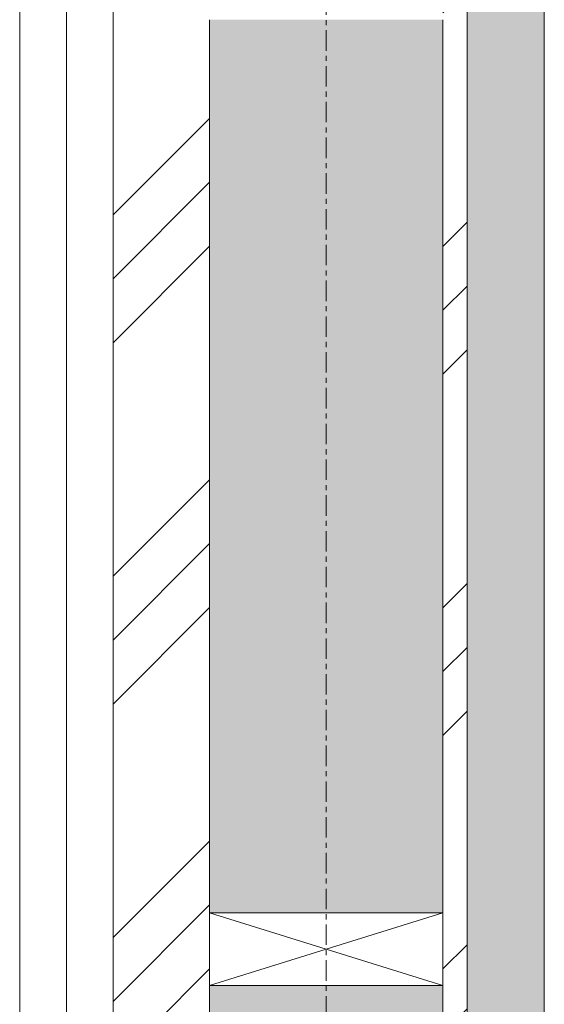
# Model space of a CAD drawing. Header units: millimetres. Extents: x -21522 to 71342, y -39668 to 2056.
# Tile 127 of 256: x -4602 to -4276, y -28343 to -27732. Entities that reach past the tile are written whole.
import ezdxf

# ---------------------------------------------------------------- set-up
doc = ezdxf.new("R2010")
doc.units = ezdxf.units.MM
doc.linetypes.add('Ligne de quadrillage', pattern=[22.225, 12.7, -3.175, 3.175, -3.175])
for name, color, linetype, lineweight in [('A-DETL-GENF', 92, 'Continuous', 13), ('A-WALL', 113, 'Continuous', 13), ('A-WALL-PATT', 111, 'Continuous', 13), ('S-GRID', 1, 'Continuous', 9)]:
    doc.layers.add(name, color=color, linetype=linetype, lineweight=lineweight)
pattern_1 = [(45, (0, 0), (-112.2532, 112.2532), []), (45, (39.69, 0), (0, 224.5064), []), (45, (-39.69, 0), (0, 224.5064), [])]
pattern_2 = [(315, (-4642.01, -28859.146), (177.7999, -88.8996), [15.715, -110.008]), (315, (-4564.224, -28892.484), (177.7999, -88.8996), [15.715, -110.008]), (315, (-4642.01, -28903.596), (177.7999, -88.8996), [15.715, -110.008]), (315, (-4564.22, -28936.934), (177.7999, -88.8996), [15.715, -110.008]), (341.565, (-4630.898, -28870.258), (355.59962, -88.89985), [35.141, -245.986]), (341.565, (-4597.56, -28881.37), (355.59962, -88.89985), [35.141, -245.986]), (341.565, (-4630.898, -28914.709), (355.59962, -88.89985), [35.141, -245.986]), (341.565, (-4597.56, -28925.821), (355.59962, -88.89985), [35.141, -245.986]), (45, (-4564.224, -28870.26), (-177.7999, -88.8996), [15.715, -110.008]), (45, (-4642.01, -28903.596), (-177.7999, -88.8996), [15.715, -110.008]), (45, (-4564.224, -28914.71), (-177.7999, -88.8996), [15.715, -110.008]), (45, (-4642.01, -28948.046), (-177.7999, -88.8996), [15.715, -110.008]), (18.435, (-4597.56, -28881.37), (-355.59962, -88.89985), [35.141, -245.986]), (18.435, (-4630.9, -28892.483), (-355.59962, -88.89985), [35.141, -245.986]), (18.435, (-4597.56, -28925.821), (-355.59962, -88.89985), [35.141, -245.986]), (18.435, (-4630.9, -28936.934), (-355.59962, -88.89985), [35.141, -245.986])]

# ---------------------------------------------------------------- blocks, each defined once
blk = doc.blocks.new('Répétition de détail - Croix 45x145-V28-00_RDC_50e Copie 1 - Dépendante 1')
at = {"layer": 'A-DETL-GENF'}
for p, q in [((3622.5, 72.5), (3577.5, 72.5)), ((3577.5, 72.5), (3577.5, -72.5)), ((3577.5, 72.5), (3622.5, 72.5)), ((3577.5, -72.5), (3577.5, 72.5)), ((3577.5, 72.5), (3622.5, -72.5)), ((3577.5, -72.5), (3622.5, 72.5)), ((3622.5, -72.5), (3622.5, 72.5)), ((3622.5, 72.5), (3622.5, -72.5)), ((3577.5, -72.5), (3622.5, -72.5)), ((3622.5, -72.5), (3577.5, -72.5))]:
    blk.add_line(p, q, dxfattribs=at)

msp = doc.modelspace()

# ---------------------------------------------------------------- hatches: boundary and pattern name
at = {"layer": 'A-WALL-PATT'}
h = msp.add_hatch(dxfattribs=at)
h.set_pattern_fill('FP_1', color=30, style=0, pattern_type=2)
h.set_pattern_definition(pattern_1)
h.paths.add_polyline_path([(-4544.01, -33091.62), (-4484.01, -33031.62), (-4484.01, -24626.67), (-4544.01, -24626.67), (-4544.01, -32613.08)])
h = msp.add_hatch(dxfattribs=at)
h.set_pattern_fill('FP_2', color=30, angle=-135, style=0, pattern_type=2)
h.set_pattern_definition(pattern_2)
h.paths.add_polyline_path([(-4439.01, -32986.62), (-4384.01, -32931.62), (-4439.01, -32931.62)])
h.paths.add_polyline_path([(-4439.01, -32841.62), (-4339.01, -32841.62), (-4339.01, -32531.67), (-4484.01, -32531.67), (-4484.01, -32841.62), (-4480.65, -32841.62)])
h.paths.add_polyline_path([(-4339.01, -32486.67), (-4339.01, -31931.67), (-4484.01, -31931.67), (-4484.01, -32486.67), (-4474.37, -32486.67)])
h.paths.add_polyline_path([(-4463.76, -31886.67), (-4339.01, -31886.67), (-4339.01, -31331.67), (-4484.01, -31331.67), (-4484.01, -31886.67)])
h.paths.add_polyline_path([(-4484.01, -31286.67), (-4339.01, -31286.67), (-4339.01, -30731.67), (-4484.01, -30731.67)])
h.paths.add_polyline_path([(-4339.01, -30686.67), (-4339.01, -30131.67), (-4484.01, -30131.67), (-4484.01, -30686.67), (-4442.55, -30686.67)])
h.paths.add_polyline_path([(-4484.01, -30086.67), (-4339.01, -30086.67), (-4339.01, -29531.67), (-4484.01, -29531.67)])
h.paths.add_polyline_path([(-4484.01, -29486.67), (-4339.01, -29486.67), (-4339.01, -28931.67), (-4484.01, -28931.67), (-4484.01, -29406.24)])
h.paths.add_polyline_path([(-4410.72, -28886.67), (-4339.01, -28886.67), (-4339.01, -28331.67), (-4484.01, -28331.67), (-4484.01, -28886.67)])
h.paths.add_polyline_path([(-4400.11, -28286.67), (-4339.01, -28286.67), (-4339.01, -27731.67), (-4484.01, -27731.67), (-4484.01, -28286.67)])
h.paths.add_polyline_path([(-4484.01, -27686.67), (-4339.01, -27686.67), (-4339.01, -27131.67), (-4484.01, -27131.67)])
h.paths.add_polyline_path([(-4484.01, -27086.67), (-4339.01, -27086.67), (-4339.01, -26531.67), (-4484.01, -26531.67), (-4484.01, -26840.77)])
h.paths.add_polyline_path([(-4368.28, -26486.67), (-4339.01, -26486.67), (-4339.01, -25931.67), (-4484.01, -25931.67), (-4484.01, -26486.67)])
h.paths.add_polyline_path([(-4339.01, -25886.67), (-4339.01, -25331.67), (-4484.01, -25331.67), (-4484.01, -25886.67), (-4357.67, -25886.67)])
h.paths.add_polyline_path([(-4484.01, -25286.67), (-4339.01, -25286.67), (-4339.01, -24876.67), (-4384.01, -24876.67), (-4384.01, -24731.67), (-4484.01, -24731.67), (-4484.01, -24916.67)])
h = msp.add_hatch(dxfattribs=at)
h.set_pattern_fill('FP_1', color=30, style=0, pattern_type=2)
h.set_pattern_definition(pattern_1)
h.paths.add_polyline_path([(-4339.01, -32886.62), (-4324.01, -32871.62), (-4324.01, -24831.67), (-4339.01, -24831.67), (-4339.01, -32841.62)])
h = msp.add_hatch(dxfattribs=at)
h.set_pattern_fill('FP_2', color=30, angle=-135, style=0, pattern_type=2)
h.set_pattern_definition(pattern_2)
h.paths.add_polyline_path([(-4324.01, -32871.62), (-4276.01, -32823.62), (-4276.01, -24846.67), (-4324.01, -24846.67), (-4324.01, -32613.08)])

# ---------------------------------------------------------------- linework, layer by layer
at = {"layer": 'A-WALL', "color": 30}
for p, q in [((-4602.01, -24568.67), (-4602.01, -33149.62)), ((-4573.01, -24597.67), (-4573.01, -33120.62)), ((-4544.01, -24626.67), (-4544.01, -33091.62)), ((-4324.01, -24846.67), (-4324.01, -32871.62)), ((-4276.01, -24894.67), (-4276.01, -32823.62)), ((-4484.01, -27731.67), (-4484.01, -28286.67)), ((-4339.01, -27731.67), (-4339.01, -28286.67)), ((-4484.01, -28331.67), (-4484.01, -28886.67)), ((-4339.01, -28331.67), (-4339.01, -28886.67))]:
    msp.add_line(p, q, dxfattribs=at)
at = {"layer": 'S-GRID', "linetype": 'Ligne de quadrillage'}
msp.add_line((-4411.51, 309.72), (-4411.51, -34732.76), dxfattribs=at)

# ---------------------------------------------------------------- block references
at = {"layer": 'A-DETL-GENF', "rotation": 269.9999999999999}
msp.add_blockref('Répétition de détail - Croix 45x145-V28-00_RDC_50e Copie 1 - Dépendante 1', (-4411.51, -24709.17), dxfattribs=at)

doc.saveas('drawing.dxf')
